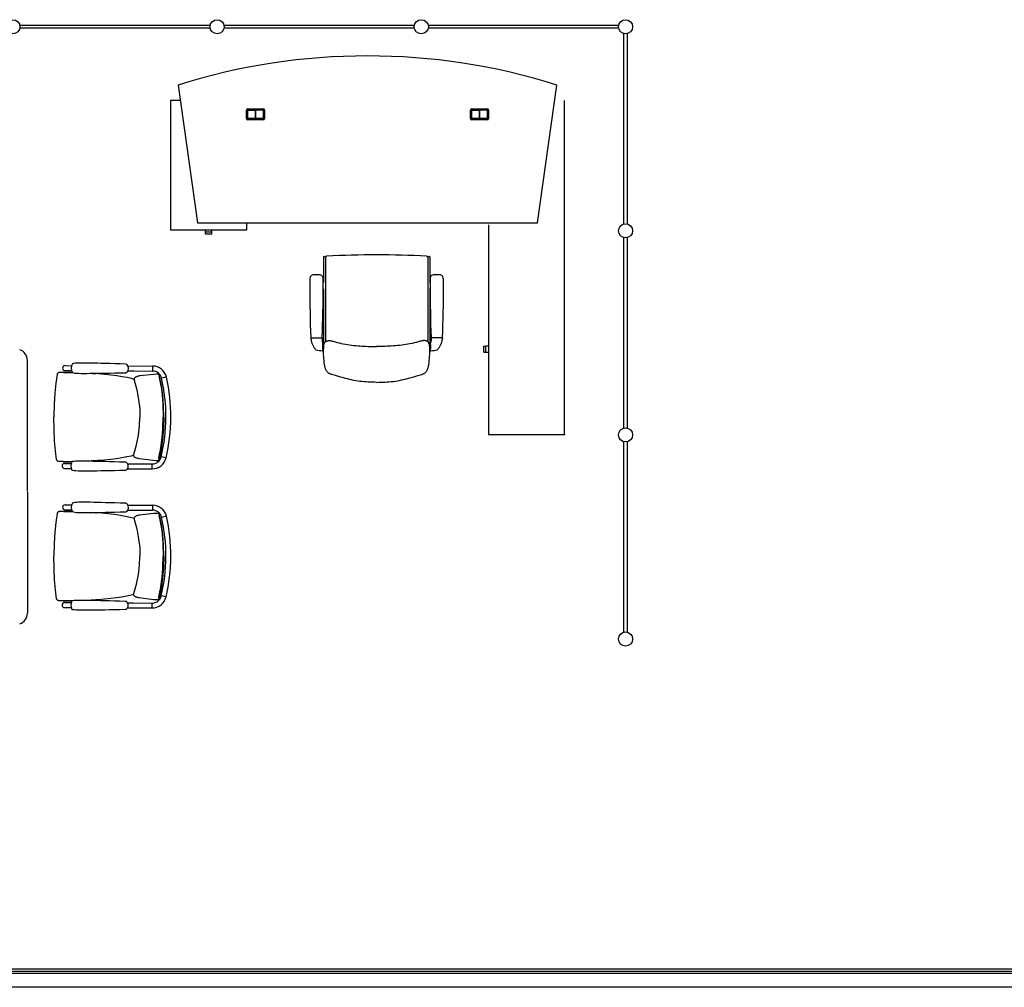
# Model space of a CAD drawing. Header units: millimetres. Extents: x 391350 to 515311, y -283575 to -199836.
# Tile 3 of 102: x 398465 to 403769, y -277445 to -272230. Entities that reach past the tile are written whole.
import ezdxf

# ---------------------------------------------------------------- set-up
doc = ezdxf.new("R2010")
doc.units = ezdxf.units.MM

msp = doc.modelspace()

# ---------------------------------------------------------------- linework, layer by layer
at = {"color": 0}
for p, q in [((398466, -272259.3), (399491, -272259.3)), ((399566, -272259.3), (400591, -272259.3)), ((400666, -272259.3), (401691, -272259.3)), ((399491, -272276.3), (398466, -272276.3)), ((400591, -272276.3), (399566, -272276.3)), ((401691, -272276.3), (400666, -272276.3)), ((401720, -273330.3), (401720, -272305.3)), ((401737, -272305.3), (401737, -273330.3)), ((399319.2, -272581.9), (399423.7, -273325)), ((401253.7, -273325), (401358.1, -272581.9)), ((399277.7, -272665), (399277.7, -273362)), ((399330.9, -272665), (399277.7, -272665)), ((401399.7, -274465), (401399.7, -272665)), ((399686.7, -272763), (399686.7, -272717)), ((399692.7, -272711), (399778.7, -272711)), ((399692.7, -272719), (399692.7, -272761)), ((399693.2, -272761), (399693.2, -272719)), ((399776.7, -272717), (399694.7, -272717)), ((399694.7, -272717.5), (399735.4, -272717.5)), ((399733.4, -272717.5), (399733.4, -272762.5)), ((399735.4, -272717.5), (399735.4, -272762.5)), ((399735.9, -272762.5), (399735.9, -272717.5)), ((399776.7, -272717.5), (399735.9, -272717.5)), ((399737.9, -272762.5), (399737.9, -272717.5)), ((399778.2, -272719), (399778.2, -272761)), ((399778.7, -272761), (399778.7, -272719)), ((399784.7, -272717), (399784.7, -272763)), ((400892.7, -272763), (400892.7, -272717)), ((400898.7, -272711), (400984.7, -272711)), ((400898.7, -272719), (400898.7, -272761)), ((400899.2, -272761), (400899.2, -272719)), ((400982.7, -272717), (400900.7, -272717)), ((400900.7, -272717.5), (400941.4, -272717.5)), ((400939.4, -272717.5), (400939.4, -272762.5)), ((400941.4, -272717.5), (400941.4, -272762.5)), ((400941.9, -272762.5), (400941.9, -272717.5)), ((400982.7, -272717.5), (400941.9, -272717.5)), ((400943.9, -272762.5), (400943.9, -272717.5)), ((400984.2, -272719), (400984.2, -272761)), ((400984.7, -272761), (400984.7, -272719)), ((400990.7, -272717), (400990.7, -272763)), ((399778.7, -272769), (399692.7, -272769)), ((399735.4, -272762.5), (399694.7, -272762.5)), ((399694.7, -272763), (399776.7, -272763)), ((399776.7, -272762.5), (399735.9, -272762.5)), ((400984.7, -272769), (400898.7, -272769)), ((400941.4, -272762.5), (400900.7, -272762.5)), ((400900.7, -272763), (400982.7, -272763)), ((400982.7, -272762.5), (400941.9, -272762.5)), ((399423.7, -273325), (401253.7, -273325)), ((399688.7, -273362), (399688.7, -273325)), ((399277.7, -273362), (399688.7, -273362)), ((399466.2, -273374.5), (399466.2, -273362)), ((399500.2, -273374.5), (399466.2, -273374.5)), ((399466.3, -273386.5), (399466.3, -273374.5)), ((399500.1, -273386.5), (399500.1, -273374.5)), ((399500.2, -273374.5), (399500.2, -273362)), ((400989.7, -273335.3), (400989.7, -274465)), ((399500.1, -273386.5), (399466.3, -273386.5)), ((401720, -274430.3), (401720, -273405.3)), ((401737, -273405.3), (401737, -274430.3)), ((400101.9, -273508.7), (400101.9, -273643.2)), ((400104.7, -273506.9), (400112, -273510.4)), ((400111.9, -273511.5), (400111.9, -273966.1)), ((400671, -273506.9), (400663.8, -273510.4)), ((400663.9, -273511.5), (400663.9, -273966.1)), ((400673.9, -273508.7), (400673.9, -273643.2)), ((400063.9, -273604.4, -0.1), (400062.9, -273604.4, -0.1)), ((400063.9, -273604.4, -0.1), (400064.9, -273604.4, -0.1)), ((400711.9, -273604.4, -0.1), (400710.9, -273604.4, -0.1)), ((400711.9, -273604.4, -0.1), (400712.9, -273604.4, -0.1)), ((400098.9, -273650.3), (400098.9, -273676.2)), ((400100.4, -273646.7), (400100.3, -273646.8)), ((400100.4, -273679.8), (400100.3, -273679.7)), ((400101.9, -273683.3), (400101.9, -273973.6)), ((400673.9, -273683.3), (400673.9, -273973.6)), ((400675.3, -273646.7), (400675.4, -273646.8)), ((400675.3, -273679.8), (400675.4, -273679.7)), ((400676.9, -273650.3), (400676.9, -273676.2)), ((400033.7, -273944.2, -0.1), (400094.1, -273944.2, -0.1)), ((400033.9, -273944.2, -0.1), (400033.9, -273947.2, -0.1)), ((400093.9, -273944.2, -0.1), (400093.9, -273958, -0.1)), ((400742, -273944.2, -0.1), (400681.7, -273944.2, -0.1)), ((400681.9, -273944.2, -0.1), (400681.9, -273958, -0.1)), ((400741.9, -273944.2, -0.1), (400741.9, -273947.2, -0.1)), ((400097.9, -274012.6, -0.1), (400097.9, -273974.2, -0.1)), ((400097.9, -273979.2, -0.1), (400100.9, -273984.2, -0.1)), ((400097.9, -273984.2, -0.1), (400097.9, -274004.2, -0.1)), ((400097.9, -273988.2, -0.1), (400097.9, -273986.5, -0.1)), ((400097.9, -274000.4, -0.1), (400097.9, -273988.2, -0.1)), ((400097.9, -274000.2, -0.1), (400097.9, -274002, -0.1)), ((400097.9, -274009.2, -0.1), (400100.9, -274004.2, -0.1)), ((400100.9, -273984.2, -0.1), (400100.9, -273987.2, -0.1)), ((400100.9, -273987.2, -0.1), (400100.9, -274001.2, -0.1)), ((400100.9, -274001.2, -0.1), (400100.9, -274004.2, -0.1)), ((400677.9, -273979.2, -0.1), (400674.9, -273984.2, -0.1)), ((400674.9, -273984.2, -0.1), (400674.9, -273987.2, -0.1)), ((400674.9, -273987.2, -0.1), (400674.9, -274001.2, -0.1)), ((400674.9, -274001.2, -0.1), (400674.9, -274004.2, -0.1)), ((400677.9, -274009.2, -0.1), (400674.9, -274004.2, -0.1)), ((400677.9, -274012.6, -0.1), (400677.9, -273974.2, -0.1)), ((400677.9, -273984.2, -0.1), (400677.9, -274004.2, -0.1)), ((400677.9, -273988.2, -0.1), (400677.9, -273986.5, -0.1)), ((400677.9, -274000.4, -0.1), (400677.9, -273988.2, -0.1)), ((400677.9, -274000.2, -0.1), (400677.9, -274002, -0.1)), ((400964.7, -274022.4), (400964.7, -273988.6)), ((400964.7, -273988.6), (400976.7, -273988.6)), ((400976.7, -274022.5), (400976.7, -273988.5)), ((400976.7, -273988.5), (400989.7, -273988.5)), ((398507.2, -274770.9), (398507.2, -274065.8)), ((400964.7, -274022.4), (400976.7, -274022.4)), ((400976.7, -274022.5), (400989.7, -274022.5)), ((398709.4, -274121.1, 0.3), (398744.8, -274121.3, 0.3)), ((398709.5, -274094.4, 0.3), (398744.9, -274094.6, 0.3)), ((399044.8, -274090.6, 0.3), (399044.8, -274090.6, 0.3)), ((399047.6, -274122.7, 0.3), (399079.4, -274122.9, 0.3)), ((399047.7, -274096, 0.3), (399181.4, -274096.7, 0.3)), ((399079.4, -274122.9, 0.3), (399181.2, -274123.4, 0.3)), ((399181.4, -274096.7, 0.3), (399181.2, -274123.4, 0.3)), ((398666.6, -274141.7, 0.3), (398666.6, -274141.7, 0.3)), ((398694.8, -274130.7, 0.3), (398690.4, -274130.7, 0.3)), ((398701.1, -274130.7, 0.3), (398694.8, -274130.7, 0.3)), ((398702.5, -274130.6, 0.3), (398695.3, -274130.7, 0.3)), ((398702.4, -274130.6, 0.3), (398701.1, -274130.7, 0.3)), ((398718.4, -274130.7, 0.3), (398702.4, -274130.6, 0.3)), ((398877.9, -274137.3, 0.3), (398852.9, -274135.7, 0.3)), ((399044.6, -274128.2, 0.3), (399044.6, -274128.2, 0.3)), ((399079, -274167, 0.3), (399079.7, -274167.2, 0.3)), ((399081.8, -274167.7, 0.3), (399079.7, -274167.2, 0.3)), ((399082, -274173.4, 0.3), (399082, -274173.4, 0.3)), ((399210.8, -274140.7, 0.3), (399201.8, -274140.4, 0.3)), ((399211.2, -274140.8, 0.3), (399210.8, -274140.7, 0.3)), ((399213, -274141.3, 0.3), (399211.2, -274140.8, 0.3)), ((399214.5, -274142.4, 0.3), (399213, -274141.3, 0.3)), ((399215.7, -274143.8, 0.3), (399214.5, -274142.4, 0.3)), ((399219.2, -274152.7, 0.3), (399219.2, -274152.7, 0.3)), ((399255.8, -274156.5, 0.3), (399229.8, -274162.4, 0.3)), ((400388, -274184.5), (400387.8, -274184.5)), ((400387.8, -274184.5), (400388, -274184.5)), ((400989.7, -274465), (401399.7, -274465)), ((401720, -275530.3), (401720, -274505.3)), ((401737, -274505.3), (401737, -275530.3)), ((399077, -274579.1, 0.3), (399077.7, -274578.9, 0.3)), ((399079.8, -274578.4, 0.3), (399077.7, -274578.9, 0.3)), ((399080.1, -274572.7, 0.3), (399080.1, -274572.8, 0.3)), ((399217.1, -274594.7, 0.3), (399217.1, -274594.7, 0.3)), ((399253.7, -274591.3, 0.3), (399227.8, -274585.1, 0.3)), ((398664.4, -274600.4, 0.3), (398664.4, -274600.4, 0.3)), ((398692.5, -274611.8, 0.3), (398688.1, -274611.7, 0.3)), ((398698.8, -274611.8, 0.3), (398692.5, -274611.8, 0.3)), ((398700.3, -274611.9, 0.3), (398693, -274611.7, 0.3)), ((398700.1, -274611.9, 0.3), (398698.8, -274611.8, 0.3)), ((398716.2, -274612, 0.3), (398700.1, -274611.9, 0.3)), ((398706.9, -274648.1, 0.3), (398742.3, -274648.3, 0.3)), ((398707, -274621.4, 0.3), (398742.4, -274621.6, 0.3)), ((398875.7, -274606.8, 0.3), (398850.7, -274608.3, 0.3)), ((399042.2, -274617.6, 0.3), (399042.2, -274617.6, 0.3)), ((399045.1, -274649.7, 0.3), (399178.7, -274650.4, 0.3)), ((399045.2, -274623, 0.3), (399077.1, -274623.2, 0.3)), ((399077.1, -274623.2, 0.3), (399178.9, -274623.7, 0.3)), ((399178.7, -274650.4, 0.3), (399178.9, -274623.7, 0.3)), ((399208.6, -274606.6, 0.3), (399199.6, -274606.9, 0.3)), ((399209, -274606.6, 0.3), (399208.6, -274606.6, 0.3)), ((399210.8, -274606, 0.3), (399209, -274606.6, 0.3)), ((399212.3, -274605, 0.3), (399210.8, -274606, 0.3)), ((399213.5, -274603.6, 0.3), (399212.3, -274605, 0.3)), ((399042.1, -274655.2, 0.3), (399042.1, -274655.2, 0.3)), ((398507.2, -274773.9), (398507.2, -275429)), ((398709.5, -274844.4, 0.3), (398744.9, -274844.6, 0.3)), ((399044.8, -274840.6, 0.3), (399044.8, -274840.6, 0.3)), ((399047.7, -274846, 0.3), (399181.4, -274846.7, 0.3)), ((399181.4, -274846.7, 0.3), (399181.2, -274873.4, 0.3)), ((398666.6, -274891.7, 0.3), (398666.6, -274891.7, 0.3)), ((398694.8, -274880.7, 0.3), (398690.4, -274880.7, 0.3)), ((398701.1, -274880.7, 0.3), (398694.8, -274880.7, 0.3)), ((398702.5, -274880.6, 0.3), (398695.3, -274880.7, 0.3)), ((398702.4, -274880.6, 0.3), (398701.1, -274880.7, 0.3)), ((398718.4, -274880.7, 0.3), (398702.4, -274880.6, 0.3)), ((398709.4, -274871.1, 0.3), (398744.8, -274871.3, 0.3)), ((398877.9, -274887.3, 0.3), (398852.9, -274885.7, 0.3)), ((399044.6, -274878.2, 0.3), (399044.6, -274878.2, 0.3)), ((399047.6, -274872.7, 0.3), (399079.4, -274872.9, 0.3)), ((399079, -274917, 0.3), (399079.7, -274917.2, 0.3)), ((399079.4, -274872.9, 0.3), (399181.2, -274873.4, 0.3)), ((399081.8, -274917.7, 0.3), (399079.7, -274917.2, 0.3)), ((399210.8, -274890.7, 0.3), (399201.8, -274890.4, 0.3)), ((399211.2, -274890.8, 0.3), (399210.8, -274890.7, 0.3)), ((399213, -274891.3, 0.3), (399211.2, -274890.8, 0.3)), ((399214.5, -274892.4, 0.3), (399213, -274891.3, 0.3)), ((399215.7, -274893.8, 0.3), (399214.5, -274892.4, 0.3)), ((399219.2, -274902.7, 0.3), (399219.2, -274902.7, 0.3)), ((399255.8, -274906.5, 0.3), (399229.8, -274912.4, 0.3)), ((399082, -274923.4, 0.3), (399082, -274923.4, 0.3)), ((399077, -275329.1, 0.3), (399077.7, -275328.9, 0.3)), ((399079.8, -275328.4, 0.3), (399077.7, -275328.9, 0.3)), ((399080.1, -275322.7, 0.3), (399080.1, -275322.8, 0.3)), ((399253.7, -275341.3, 0.3), (399227.8, -275335.1, 0.3)), ((398664.4, -275350.4, 0.3), (398664.4, -275350.4, 0.3)), ((398692.5, -275361.8, 0.3), (398688.1, -275361.7, 0.3)), ((398698.8, -275361.8, 0.3), (398692.5, -275361.8, 0.3)), ((398700.3, -275361.9, 0.3), (398693, -275361.7, 0.3)), ((398700.1, -275361.9, 0.3), (398698.8, -275361.8, 0.3)), ((398716.2, -275362, 0.3), (398700.1, -275361.9, 0.3)), ((398707, -275371.4, 0.3), (398742.4, -275371.6, 0.3)), ((398875.7, -275356.8, 0.3), (398850.7, -275358.3, 0.3)), ((399042.2, -275367.6, 0.3), (399042.2, -275367.6, 0.3)), ((399045.2, -275373, 0.3), (399077.1, -275373.2, 0.3)), ((399077.1, -275373.2, 0.3), (399178.9, -275373.7, 0.3)), ((399178.7, -275400.4, 0.3), (399178.9, -275373.7, 0.3)), ((399208.6, -275356.6, 0.3), (399199.6, -275356.9, 0.3)), ((399209, -275356.6, 0.3), (399208.6, -275356.6, 0.3)), ((399210.8, -275356, 0.3), (399209, -275356.6, 0.3)), ((399212.3, -275355, 0.3), (399210.8, -275356, 0.3)), ((399213.5, -275353.6, 0.3), (399212.3, -275355, 0.3)), ((399217.1, -275344.7, 0.3), (399217.1, -275344.7, 0.3)), ((398706.9, -275398.1, 0.3), (398742.3, -275398.3, 0.3)), ((399042.1, -275405.2, 0.3), (399042.1, -275405.2, 0.3)), ((399045.1, -275399.7, 0.3), (399178.7, -275400.4, 0.3)), ((412245.9, -277348), (395515.8, -277348)), ((412245.9, -277360.5), (395515.8, -277360.5)), ((412245.9, -277370), (395515.8, -277370)), ((412218.9, -277445), (395465.8, -277445))]:
    msp.add_line(p, q, dxfattribs=at)
at = {"color": 0, "flags": 128}
msp.add_lwpolyline([(400387.9, -274184.4), (400376.6, -274184.3), (400365.3, -274184.1), (400354, -274183.8), (400342.7, -274183.3), (400331.4, -274182.5), (400320.2, -274181.6), (400308.9, -274180.4), (400297.7, -274179.1), (400286.5, -274177.5), (400275.4, -274175.7), (400264.3, -274173.7), (400253.3, -274171.4), (400242.4, -274168.9), (400231.5, -274166.3), (400220.6, -274163.5), (400209.8, -274160.6), (400188.1, -274154.4), (400166.3, -274148.1), (400144.4, -274141.7), (400141.7, -274140.8), (400139, -274139.8), (400136.4, -274138.7), (400133.9, -274137.5), (400131.5, -274136), (400129.2, -274134.4), (400127, -274132.7), (400124.9, -274130.7), (400123, -274128.7), (400121.1, -274126.5), (400119.4, -274124.2), (400117.8, -274121.9), (400116.3, -274119.5), (400115, -274117), (400113.8, -274114.4), (400112.6, -274111.8), (400111.6, -274109.2), (400110.8, -274106.5), (400110, -274103.8), (400109.3, -274101.1), (400108.2, -274095.5), (400107.3, -274089.9), (400105.8, -274078.7), (400104.6, -274067.5), (400103.6, -274056.3), (400102.8, -274045.1), (400102.1, -274034), (400101.7, -274022.8), (400101.6, -274011.5), (400101.6, -274005.7), (400101.7, -273999.9), (400102, -273994.1), (400102.5, -273988.3), (400102.9, -273985.4), (400103.4, -273982.6), (400104.1, -273979.9), (400104.9, -273977.2), (400106, -273974.6), (400107.2, -273972.1), (400108.7, -273969.7), (400110.5, -273967.5), (400112.5, -273965.5), (400113.6, -273964.6), (400114.7, -273963.8), (400115.9, -273963.1), (400117.2, -273962.4), (400119.8, -273961.3), (400122.5, -273960.5), (400125.4, -273959.9), (400128.2, -273959.6), (400131.1, -273959.5), (400134, -273959.5), (400136.9, -273959.7), (400139.7, -273960), (400142.5, -273960.5), (400148, -273961.7), (400153.5, -273963.1), (400164.3, -273966.3), (400175.2, -273969.3), (400186.1, -273972), (400197.1, -273974.5), (400208.2, -273976.7), (400219.3, -273978.7), (400230.4, -273980.6), (400241.6, -273982.3), (400252.8, -273983.8), (400264, -273985.1), (400275.2, -273986.3), (400286.4, -273987.4), (400297.7, -273988.3), (400309, -273989.1), (400320.2, -273989.7), (400331.5, -273990.2), (400342.8, -273990.6), (400365.3, -273991.1), (400387.9, -273991.4)], dxfattribs=at)
at = {"color": 0, "extrusion": (0, 0, -1), "flags": 128}
msp.add_lwpolyline([(-400387.9, -274184.4), (-400399.1, -274184.3), (-400410.4, -274184.1), (-400421.7, -274183.8), (-400433, -274183.3), (-400444.3, -274182.5), (-400455.6, -274181.6), (-400466.8, -274180.4), (-400478, -274179.1), (-400489.2, -274177.5), (-400500.3, -274175.7), (-400511.4, -274173.7), (-400522.4, -274171.4), (-400533.4, -274168.9), (-400544.3, -274166.3), (-400555.1, -274163.5), (-400566, -274160.6), (-400587.7, -274154.4), (-400609.4, -274148.1), (-400631.4, -274141.7), (-400634.1, -274140.8), (-400636.7, -274139.8), (-400639.3, -274138.7), (-400641.8, -274137.5), (-400644.2, -274136), (-400646.5, -274134.4), (-400648.7, -274132.7), (-400650.8, -274130.7), (-400652.8, -274128.7), (-400654.6, -274126.5), (-400656.3, -274124.2), (-400657.9, -274121.9), (-400659.4, -274119.5), (-400660.8, -274117), (-400662, -274114.4), (-400663.1, -274111.8), (-400664.1, -274109.2), (-400665, -274106.5), (-400665.8, -274103.8), (-400666.4, -274101.1), (-400667.6, -274095.5), (-400668.4, -274089.9), (-400669.9, -274078.7), (-400671.1, -274067.5), (-400672.1, -274056.3), (-400673, -274045.1), (-400673.6, -274034), (-400674, -274022.8), (-400674.2, -274011.5), (-400674.1, -274005.7), (-400674, -273999.9), (-400673.8, -273994.1), (-400673.3, -273988.3), (-400672.9, -273985.4), (-400672.3, -273982.6), (-400671.7, -273979.9), (-400670.8, -273977.2), (-400669.8, -273974.6), (-400668.5, -273972.1), (-400667, -273969.7), (-400665.2, -273967.5), (-400663.2, -273965.5), (-400662.1, -273964.6), (-400661, -273963.8), (-400659.8, -273963.1), (-400658.6, -273962.4), (-400656, -273961.3), (-400653.2, -273960.5), (-400650.4, -273959.9), (-400647.5, -273959.6), (-400644.6, -273959.5), (-400641.7, -273959.5), (-400638.8, -273959.7), (-400636, -273960), (-400633.2, -273960.5), (-400627.7, -273961.7), (-400622.3, -273963.1), (-400611.5, -273966.3), (-400600.6, -273969.3), (-400589.6, -273972), (-400578.6, -273974.5), (-400567.5, -273976.7), (-400556.4, -273978.7), (-400545.3, -273980.6), (-400534.1, -273982.3), (-400523, -273983.8), (-400511.8, -273985.1), (-400500.5, -273986.3), (-400489.3, -273987.4), (-400478, -273988.3), (-400466.8, -273989.1), (-400455.5, -273989.7), (-400444.2, -273990.2), (-400433, -273990.6), (-400410.4, -273991.1), (-400387.9, -273991.4)], dxfattribs=at)
at = {"color": 0, "elevation": 0.3}
for points in [[(399036.7, -274086.2), (399006.3, -274085.3), (398977.8, -274084.4), (398951.7, -274083.7), (398927.5, -274083), (398905, -274082.4), (398883.9, -274081.9), (398864.2, -274081.5), (398845.6, -274081.1), (398828, -274080.8), (398811.5, -274080.6), (398796.1, -274080.5), (398782.4, -274080.7), (398771.1, -274081.2), (398762, -274081.9), (398754.7, -274083.1), (398749.1, -274085.1)], [(399044.8, -274090.6), (399043.5, -274089.2), (399041.3, -274087.5), (399038.6, -274086.5), (399036.7, -274086.2)], [(399044.6, -274128.2), (399047.2, -274123.7), (399049.4, -274118.1), (399050.5, -274112.4), (399050.5, -274106.5), (399049.5, -274100.7), (399047.4, -274095.2), (399044.8, -274090.6)], [(398666.6, -274141.7), (398659.6, -274189), (398654.5, -274242.5), (398651.1, -274302.8), (398649.6, -274371)], [(398690.4, -274130.7), (398688.6, -274130.7), (398686.9, -274130.7), (398685.3, -274130.7), (398683.8, -274130.8), (398682.4, -274130.8), (398681.1, -274130.9), (398679.8, -274131), (398678.6, -274131.1), (398677.4, -274131.2), (398676, -274131.5), (398674.6, -274132), (398673.2, -274132.7), (398671.8, -274133.5), (398670.4, -274134.7), (398669.2, -274136), (398668.1, -274137.6), (398667.3, -274139.4), (398666.7, -274141.4), (398666.6, -274141.7)], [(398749.6, -274131.1), (398740.9, -274130.9), (398718.4, -274130.7)], [(398748.9, -274130.9), (398754.5, -274132.9), (398761.7, -274134.1), (398770.8, -274135), (398782.1, -274135.6), (398795.8, -274135.9), (398811.2, -274136), (398827.7, -274135.9), (398845.3, -274135.8), (398863.9, -274135.6), (398883.6, -274135.3), (398904.7, -274135), (398927.2, -274134.6), (398951.4, -274134.2), (398977.5, -274133.7), (399006, -274133.1), (399036.5, -274132.4)], [(399079, -274167), (399067.9, -274164.3), (399044, -274159), (399017.8, -274154), (398989.2, -274149.3), (398958.1, -274145), (398924.6, -274141.3), (398887.8, -274138.1), (398877.9, -274137.3)], [(399036.5, -274132.4), (399038.3, -274132.2), (399041, -274131.3), (399043.3, -274129.6), (399044.6, -274128.2)], [(399111.3, -274149.9), (399107.2, -274150.8), (399103.4, -274151.6), (399099.9, -274152.6), (399096.7, -274153.5), (399093.8, -274154.6), (399091.1, -274155.8), (399088.6, -274157.3), (399086.1, -274159.3), (399083.7, -274162.2), (399081.9, -274166.2), (399081.5, -274170.7), (399082, -274173.4)], [(399082, -274173.4), (399095.7, -274224.4), (399105.9, -274277), (399111.6, -274327.2), (399113.1, -274373.2)], [(399201.6, -274140.4), (399187.7, -274141.3), (399111.3, -274149.9)], [(399219.2, -274152.7), (399218.6, -274150.5), (399217.7, -274147.7), (399216.7, -274145.5), (399215.7, -274143.8)], [(399241.4, -274373.8), (399240.5, -274313.3), (399236.5, -274255.3), (399229.3, -274201.3), (399219.2, -274152.7)], [(398664.4, -274600.4), (398657.9, -274553.1), (398653.3, -274499.5), (398650.5, -274439.3), (398649.6, -274371)], [(399080.1, -274572.8), (399094.2, -274521.8), (399105, -274469.4), (399111.1, -274419.2), (399113.1, -274373.2)], [(399241.4, -274373.8), (399239.9, -274434.3), (399235.4, -274492.3), (399227.6, -274546.2), (399217.1, -274594.7)], [(399077, -274579.1), (399066, -274581.7), (399042, -274586.7), (399015.7, -274591.5), (398987, -274595.9), (398956, -274599.9), (398922.4, -274603.4), (398885.5, -274606.2), (398875.7, -274606.8)], [(399109.2, -274596.5), (399105.1, -274595.6), (399101.3, -274594.7), (399097.8, -274593.7), (399094.6, -274592.7), (399091.7, -274591.6), (399089.1, -274590.4), (399086.6, -274588.9), (399084, -274586.9), (399081.7, -274583.9), (399079.9, -274579.9), (399079.6, -274575.4), (399080.1, -274572.7)], [(399199.4, -274606.9), (399185.5, -274605.8), (399109.2, -274596.5)], [(399217.1, -274594.7), (399216.5, -274597), (399215.5, -274599.7), (399214.5, -274601.9), (399213.5, -274603.6)], [(398688.1, -274611.7), (398686.3, -274611.7), (398684.6, -274611.6), (398683, -274611.6), (398681.5, -274611.5), (398680.1, -274611.5), (398678.8, -274611.4), (398677.5, -274611.3), (398676.3, -274611.2), (398675.1, -274611), (398673.7, -274610.7), (398672.3, -274610.2), (398670.9, -274609.5), (398669.5, -274608.7), (398668.2, -274607.5), (398667, -274606.2), (398665.9, -274604.6), (398665, -274602.8), (398664.5, -274600.8), (398664.4, -274600.4)], [(398747.3, -274611.8), (398738.6, -274612), (398716.2, -274612)], [(398746.6, -274612.1), (398752.2, -274610.1), (398759.4, -274608.9), (398768.5, -274608.2), (398779.9, -274607.7), (398793.5, -274607.5), (398808.9, -274607.6), (398825.5, -274607.8), (398843, -274608.1), (398861.6, -274608.5), (398881.4, -274608.9), (398902.4, -274609.4), (398924.9, -274610), (398949.1, -274610.7), (398975.3, -274611.4), (399003.7, -274612.3), (399034.2, -274613.2)], [(399034.2, -274613.2), (399036, -274613.5), (399038.7, -274614.4), (399041, -274616.1), (399042.2, -274617.6)], [(399042.2, -274617.6), (399044.9, -274622.1), (399047, -274627.7), (399048, -274633.4), (399048, -274639.3), (399046.9, -274645.1), (399044.8, -274650.6), (399042.1, -274655.2)], [(399033.9, -274659.4), (399003.6, -274660.1), (398975.1, -274660.7), (398948.9, -274661.2), (398924.7, -274661.6), (398902.2, -274662), (398881.2, -274662.3), (398861.4, -274662.6), (398842.8, -274662.7), (398825.3, -274662.9), (398808.7, -274663), (398793.3, -274662.9), (398779.7, -274662.6), (398768.3, -274662), (398759.2, -274661.1), (398752, -274659.9), (398746.4, -274657.9)], [(399042.1, -274655.2), (399040.8, -274656.6), (399038.6, -274658.2), (399035.9, -274659.2), (399033.9, -274659.4)], [(399036.7, -274836.2), (399006.3, -274835.3), (398977.8, -274834.4), (398951.7, -274833.7), (398927.5, -274833), (398905, -274832.4), (398883.9, -274831.9), (398864.2, -274831.5), (398845.6, -274831.1), (398828, -274830.8), (398811.5, -274830.6), (398796.1, -274830.5), (398782.4, -274830.7), (398771.1, -274831.2), (398762, -274831.9), (398754.7, -274833.1), (398749.1, -274835.1)], [(399044.8, -274840.6), (399043.5, -274839.2), (399041.3, -274837.5), (399038.6, -274836.5), (399036.7, -274836.2)], [(399044.6, -274878.2), (399047.2, -274873.7), (399049.4, -274868.1), (399050.5, -274862.4), (399050.5, -274856.5), (399049.5, -274850.7), (399047.4, -274845.2), (399044.8, -274840.6)], [(398666.6, -274891.7), (398659.6, -274939), (398654.5, -274992.5), (398651.1, -275052.8), (398649.6, -275121)], [(398690.4, -274880.7), (398688.6, -274880.7), (398686.9, -274880.7), (398685.3, -274880.7), (398683.8, -274880.8), (398682.4, -274880.8), (398681.1, -274880.9), (398679.8, -274881), (398678.6, -274881.1), (398677.4, -274881.2), (398676, -274881.5), (398674.6, -274882), (398673.2, -274882.7), (398671.8, -274883.5), (398670.4, -274884.7), (398669.2, -274886), (398668.1, -274887.6), (398667.3, -274889.4), (398666.7, -274891.4), (398666.6, -274891.7)], [(398749.6, -274881.1), (398740.9, -274880.9), (398718.4, -274880.7)], [(398748.9, -274880.9), (398754.5, -274882.9), (398761.7, -274884.1), (398770.8, -274885), (398782.1, -274885.6), (398795.8, -274885.9), (398811.2, -274886), (398827.7, -274885.9), (398845.3, -274885.8), (398863.9, -274885.6), (398883.6, -274885.3), (398904.7, -274885), (398927.2, -274884.6), (398951.4, -274884.2), (398977.5, -274883.7), (399006, -274883.1), (399036.5, -274882.4)], [(399079, -274917), (399067.9, -274914.3), (399044, -274909), (399017.8, -274904), (398989.2, -274899.3), (398958.1, -274895), (398924.6, -274891.3), (398887.8, -274888.1), (398877.9, -274887.3)], [(399036.5, -274882.4), (399038.3, -274882.2), (399041, -274881.3), (399043.3, -274879.6), (399044.6, -274878.2)], [(399111.3, -274899.9), (399107.2, -274900.8), (399103.4, -274901.6), (399099.9, -274902.6), (399096.7, -274903.5), (399093.8, -274904.6), (399091.1, -274905.8), (399088.6, -274907.3), (399086.1, -274909.3), (399083.7, -274912.2), (399081.9, -274916.2), (399081.5, -274920.7), (399082, -274923.4)], [(399201.6, -274890.4), (399187.7, -274891.3), (399111.3, -274899.9)], [(399219.2, -274902.7), (399218.6, -274900.5), (399217.7, -274897.7), (399216.7, -274895.5), (399215.7, -274893.8)], [(399241.4, -275123.8), (399240.5, -275063.3), (399236.5, -275005.3), (399229.3, -274951.3), (399219.2, -274902.7)], [(399082, -274923.4), (399095.7, -274974.4), (399105.9, -275027), (399111.6, -275077.2), (399113.1, -275123.2)], [(398664.4, -275350.4), (398657.9, -275303.1), (398653.3, -275249.5), (398650.5, -275189.3), (398649.6, -275121)], [(399080.1, -275322.8), (399094.2, -275271.8), (399105, -275219.4), (399111.1, -275169.2), (399113.1, -275123.2)], [(399241.4, -275123.8), (399239.9, -275184.3), (399235.4, -275242.3), (399227.6, -275296.2), (399217.1, -275344.7)], [(399077, -275329.1), (399066, -275331.7), (399042, -275336.7), (399015.7, -275341.5), (398987, -275345.9), (398956, -275349.9), (398922.4, -275353.4), (398885.5, -275356.2), (398875.7, -275356.8)], [(399109.2, -275346.5), (399105.1, -275345.6), (399101.3, -275344.7), (399097.8, -275343.7), (399094.6, -275342.7), (399091.7, -275341.6), (399089.1, -275340.4), (399086.6, -275338.9), (399084, -275336.9), (399081.7, -275333.9), (399079.9, -275329.9), (399079.6, -275325.4), (399080.1, -275322.7)], [(398688.1, -275361.7), (398686.3, -275361.7), (398684.6, -275361.6), (398683, -275361.6), (398681.5, -275361.5), (398680.1, -275361.5), (398678.8, -275361.4), (398677.5, -275361.3), (398676.3, -275361.2), (398675.1, -275361), (398673.7, -275360.7), (398672.3, -275360.2), (398670.9, -275359.5), (398669.5, -275358.7), (398668.2, -275357.5), (398667, -275356.2), (398665.9, -275354.6), (398665, -275352.8), (398664.5, -275350.8), (398664.4, -275350.4)], [(398747.3, -275361.8), (398738.6, -275362), (398716.2, -275362)], [(398746.6, -275362.1), (398752.2, -275360.1), (398759.4, -275358.9), (398768.5, -275358.2), (398779.9, -275357.7), (398793.5, -275357.5), (398808.9, -275357.6), (398825.5, -275357.8), (398843, -275358.1), (398861.6, -275358.5), (398881.4, -275358.9), (398902.4, -275359.4), (398924.9, -275360), (398949.1, -275360.7), (398975.3, -275361.4), (399003.7, -275362.3), (399034.2, -275363.2)], [(399034.2, -275363.2), (399036, -275363.5), (399038.7, -275364.4), (399041, -275366.1), (399042.2, -275367.6)], [(399042.2, -275367.6), (399044.9, -275372.1), (399047, -275377.7), (399048, -275383.4), (399048, -275389.3), (399046.9, -275395.1), (399044.8, -275400.6), (399042.1, -275405.2)], [(399199.4, -275356.9), (399185.5, -275355.8), (399109.2, -275346.5)], [(399217.1, -275344.7), (399216.5, -275347), (399215.5, -275349.7), (399214.5, -275351.9), (399213.5, -275353.6)], [(399033.9, -275409.4), (399003.6, -275410.1), (398975.1, -275410.7), (398948.9, -275411.2), (398924.7, -275411.6), (398902.2, -275412), (398881.2, -275412.3), (398861.4, -275412.6), (398842.8, -275412.7), (398825.3, -275412.9), (398808.7, -275413), (398793.3, -275412.9), (398779.7, -275412.6), (398768.3, -275412), (398759.2, -275411.1), (398752, -275409.9), (398746.4, -275407.9)], [(399042.1, -275405.2), (399040.8, -275406.6), (399038.6, -275408.2), (399035.9, -275409.2), (399033.9, -275409.4)]]:
    msp.add_lwpolyline(points, dxfattribs=at)
at = {"color": 0}
for centre in [(398428.5, -272267.8), (399528.5, -272267.8), (400628.5, -272267.8), (401728.5, -272267.8), (401728.5, -273367.8), (401728.5, -274467.8), (401728.5, -275567.8)]:
    msp.add_circle(centre, 38, dxfattribs=at)
for centre, radius, start, end in [((400338.7, -275815.2), 3390.2, 72.5003, 107.4997), ((399692.7, -272717), 6, 90, 180), ((399694.7, -272719), 2, 90, 180), ((399694.7, -272719), 1.5, 90, 180), ((399776.7, -272719), 2, 0, 90), ((399776.7, -272719), 1.5, 0, 90), ((399778.7, -272717), 6, 0, 90), ((400898.7, -272717), 6, 90, 180), ((400900.7, -272719), 2, 90, 180), ((400900.7, -272719), 1.5, 90, 180), ((400982.7, -272719), 2, 0, 90), ((400982.7, -272719), 1.5, 0, 90), ((400984.7, -272717), 6, 0, 90), ((399692.7, -272763), 6, 180, 270), ((399694.7, -272761), 2, 180, 270), ((399694.7, -272761), 1.5, 180, 270), ((399776.7, -272761), 2, 270, 0), ((399776.7, -272761), 1.5, 270, 0), ((399778.7, -272763), 6, 270, 0), ((400898.7, -272763), 6, 180, 270), ((400900.7, -272761), 2, 180, 270), ((400900.7, -272761), 1.5, 180, 270), ((400982.7, -272761), 2, 270, 0), ((400982.7, -272761), 1.5, 270, 0), ((400984.7, -272763), 6, 270, 0), ((400103.9, -273508.7), 2, 64.1492, 180), ((400118.9, -273511.5), 7, 93.0846, 180), ((400387.9, -278503.3), 5006, 90, 93.0846), ((400387.9, -278503.3), 5006, 86.9154, 90), ((400656.9, -273511.5), 7, 0, 86.9154), ((400671.9, -273508.7), 2, 0, 115.8508), ((401289.8, -273654.4, -0.1), 1261.9, 178.8285, 180.7164), ((400065.6, -273628.8, -0.1), 37.4, 159.7407, 179.7876), ((400043.4, -273620.4, -0.1), 13.7, 121.5291, 160.5701), ((400047.9, -273627.9, -0.1), 22.5, 97.9869, 121.2718), ((400055.7, -273664.6, -0.1), 59.9, 92.607, 100.5296), ((400065.2, -273841.1, -0.1), 236.7, 90.5676, 92.9749), ((400062.5, -273841.1, -0.1), 236.7, 87.0251, 89.4324), ((400072.1, -273664.6, -0.1), 59.9, 79.4704, 87.393), ((400079.9, -273627.9, -0.1), 22.5, 58.7282, 82.0131), ((400084.4, -273620.4, -0.1), 13.7, 19.4299, 58.4709), ((400062.2, -273628.8, -0.1), 37.4, 0.2124, 20.2593), ((398838, -273654.4, -0.1), 1261.9, 359.2836, 1.1715), ((400096.9, -273643.2), 5, 315, 0), ((400678.9, -273643.2), 5, 180, 225), ((401937.7, -273654.4, -0.1), 1261.9, 178.8285, 180.7164), ((400713.6, -273628.8, -0.1), 37.4, 159.7407, 179.7876), ((400691.3, -273620.4, -0.1), 13.7, 121.5291, 160.5701), ((400695.9, -273627.9, -0.1), 22.5, 97.9869, 121.2718), ((400703.6, -273664.6, -0.1), 59.9, 92.607, 100.5296), ((400713.2, -273841.1, -0.1), 236.7, 90.5676, 92.9749), ((400710.5, -273841.1, -0.1), 236.7, 87.0251, 89.4324), ((400720.1, -273664.6, -0.1), 59.9, 79.4704, 87.393), ((400727.9, -273627.9, -0.1), 22.5, 58.7282, 82.0131), ((400732.4, -273620.4, -0.1), 13.7, 19.4299, 58.4709), ((400710.2, -273628.8, -0.1), 37.4, 0.2124, 20.2593), ((399486, -273654.4, -0.1), 1261.9, 359.2836, 1.1715), ((406928, -273683.1, -0.1), 6900, 179.89269, 182.16248), ((393199.7, -273683.1, -0.1), 6900, 357.83752, 0.10731), ((400103.9, -273650.3), 5, 135, 180), ((400103.9, -273676.2), 5, 180, 225), ((400096.9, -273683.3), 5, 0, 45), ((400678.9, -273683.3), 5, 135, 180), ((400671.9, -273650.3), 5, 0, 45), ((400671.9, -273676.2), 5, 315, 0), ((407576, -273683.1, -0.1), 6900, 179.89269, 182.16248), ((393847.7, -273683.1, -0.1), 6900, 357.83752, 0.10731), ((400033.7, -273943.4, -0.1), 0.8, 182.1625, 270), ((400103.9, -273947.2, -0.1), 70, 180, 196.1237), ((400128.9, -273958, -0.1), 35, 180, 207.6604), ((400094.1, -273943.4, -0.1), 0.8, 270, 357.8375), ((400646.9, -273958, -0.1), 35, 332.3396, 0), ((400681.7, -273943.4, -0.1), 0.8, 182.1625, 270), ((400671.9, -273947.2, -0.1), 70, 343.8763, 0), ((400742, -273943.4, -0.1), 0.8, 270, 357.8375), ((398447.2, -274065.8), 60, 0, 72.4417), ((400132.7, -273938.8, -0.1), 100, 196.1237, 213.806), ((400174.2, -273911, -0.1), 150, 213.806, 221.1159), ((400174.2, -273911, -0.1), 150, 221.1159, 221.1825), ((400061.6, -274009.3, -0.1), 0.5, 221.1159, 259.5623), ((400115.9, -273714.8, -0.1), 300, 259.529, 259.5623), ((400115.9, -273714.8, -0.1), 300, 259.5623, 266.2553), ((400096.4, -274012.6, -0.1), 1.5, 266.2553, 0), ((400117.9, -273973.6), 16, 180, 207.9094), ((400657.9, -273973.6), 16, 332.0906, 0), ((400679.4, -274012.6, -0.1), 1.5, 180, 273.7447), ((400659.9, -273714.8, -0.1), 300, 273.7447, 280.4377), ((400714.1, -274009.3, -0.1), 0.5, 280.4377, 318.8841), ((400659.9, -273714.8, -0.1), 300, 280.4377, 280.471), ((400601.5, -273911, -0.1), 150, 318.8175, 318.8841), ((400601.5, -273911, -0.1), 150, 318.8841, 326.194), ((400643, -273938.8, -0.1), 100, 326.194, 343.8763), ((398709.4, -274107.8, 0.3), 13.3, 89.7274, 269.7274), ((398788.4, -274108.2, 0.3), 45.5, 149.5373, 210.2634), ((399181, -274173.4, 0.3), 76.7, 12.7237, 89.7274), ((399181, -274173.4, 0.3), 50, 12.7237, 89.7274), ((398312.9, -274369.4, 0.3), 940, 346.7312, 12.7237), ((398312.9, -274369.4, 0.3), 966.7, 346.7312, 12.7237), ((399179.1, -274573.7, 0.3), 76.7, 269.7274, 346.7312), ((399179.1, -274573.7, 0.3), 50, 269.7274, 346.7312), ((398706.9, -274634.8, 0.3), 13.3, 89.7274, 269.7274), ((398785.9, -274635.2, 0.3), 45.5, 149.1914, 209.9176), ((398709.4, -274857.8, 0.3), 13.3, 89.7274, 269.7274), ((398788.4, -274858.2, 0.3), 45.5, 149.5373, 210.2634), ((399181, -274923.4, 0.3), 76.7, 12.7237, 89.7274), ((399181, -274923.4, 0.3), 50, 12.7237, 89.7274), ((398312.9, -275119.4, 0.3), 940, 346.7312, 12.7237), ((398312.9, -275119.4, 0.3), 966.7, 346.7312, 12.7237), ((399179.1, -275323.7, 0.3), 76.7, 269.7274, 346.7312), ((399179.1, -275323.7, 0.3), 50, 269.7274, 346.7312), ((398706.9, -275384.8, 0.3), 13.3, 89.7274, 269.7274), ((398785.9, -275385.2, 0.3), 45.5, 149.1914, 209.9176), ((398447.2, -275429), 60, 287.5583, 0)]:
    msp.add_arc(centre, radius, start, end, dxfattribs=at)
for points, knots in [([(398695.3, -274130.7, 0.3), (398694.2, -274130.7, 0.3), (398692.8, -274130.7, 0.3), (398691.3, -274130.7, 0.3), (398690.9, -274130.7, 0.3)], [0, 0, 0, 0, 3.144716, 4.374955, 4.374955, 4.374955, 4.374955]), ([(398702.5, -274130.6, 0.3), (398703.4, -274130.6, 0.3), (398707.3, -274130.6, 0.3), (398714.1, -274130.6, 0.3), (398722.7, -274130.7, 0.3), (398730.6, -274130.8, 0.3), (398737.7, -274130.9, 0.3), (398743.7, -274131, 0.3), (398747.4, -274131, 0.3), (398748.9, -274131.1, 0.3)], [0, 0, 0, 0, 2.508809, 11.774259, 20.413863, 28.277147, 35.372913, 41.760594, 46.39044, 46.39044, 46.39044, 46.39044]), ([(398853, -274135.7, 0.3), (398855.2, -274135.8, 0.3), (398861.9, -274136.2, 0.3), (398870.2, -274136.8, 0.3), (398876.3, -274137.2, 0.3), (398877.9, -274137.3, 0.3)], [0, 0, 0, 0, 6.602502, 20.084004, 24.910806, 24.910806, 24.910806, 24.910806]), ([(399215.5, -274153.1, 0.3), (399216, -274155.5, 0.3), (399217.2, -274160.4, 0.3), (399219, -274168.2, 0.3), (399220.8, -274176.7, 0.3), (399222.7, -274186.2, 0.3), (399224.7, -274196.7, 0.3), (399226.6, -274208.3, 0.3), (399228.5, -274220.9, 0.3), (399230.3, -274234.2, 0.3), (399231.9, -274247.6, 0.3), (399233.2, -274260.4, 0.3), (399234.2, -274272.5, 0.3), (399235.1, -274284.3, 0.3), (399235.8, -274296.4, 0.3), (399236.5, -274309.7, 0.3), (399237, -274324.5, 0.3), (399237.4, -274340.7, 0.3), (399237.5, -274357.3, 0.3), (399237.5, -274368.4, 0.3), (399237.5, -274373.8, 0.3)], [0, 0, 0, 0, 7.282537, 15.221161, 23.935757, 33.543876, 44.164639, 55.911564, 68.778606, 82.382173, 96.154559, 109.275035, 121.159997, 132.603251, 144.532305, 157.620734, 172.542706, 189.04602, 206.227621, 222.359385, 222.359385, 222.359385, 222.359385]), ([(399216.3, -274152.9, 0.3), (399216.5, -274152.9, 0.3), (399217, -274152.8, 0.3), (399217.9, -274152.6, 0.3), (399218.6, -274152.7, 0.3), (399219.2, -274152.5, 0.3), (399219.2, -274152.7, 0.3), (399219.2, -274152.7, 0.3)], [0, 0, 0, 0, 0.513298, 1.672591, 2.491069, 2.896647, 2.937366, 2.937366, 2.937366, 2.937366]), ([(399213.4, -274594.3, 0.3), (399214, -274591.9, 0.3), (399215.2, -274587, 0.3), (399217, -274579.2, 0.3), (399218.9, -274570.7, 0.3), (399220.9, -274561.2, 0.3), (399223, -274550.8, 0.3), (399225, -274539.2, 0.3), (399227.1, -274526.6, 0.3), (399229, -274513.4, 0.3), (399230.7, -274500, 0.3), (399232.1, -274487.1, 0.3), (399233.3, -274475, 0.3), (399234.2, -274463.3, 0.3), (399235.1, -274451.2, 0.3), (399235.9, -274437.9, 0.3), (399236.5, -274423.1, 0.3), (399237.1, -274406.9, 0.3), (399237.4, -274390.3, 0.3), (399237.5, -274379.2, 0.3), (399237.5, -274373.8, 0.3)], [0, 0, 0, 0, 7.282537, 15.221161, 23.935757, 33.543876, 44.164639, 55.911564, 68.778606, 82.382173, 96.154559, 109.275035, 121.159997, 132.603251, 144.532305, 157.620734, 172.542706, 189.04602, 206.227621, 222.359385, 222.359385, 222.359385, 222.359385]), ([(399074.4, -274577.4, 0.3), (399074.6, -274577.4, 0.3), (399074.9, -274577.4, 0.3), (399075.4, -274577.3, 0.3), (399076, -274577.3, 0.3), (399076.5, -274577.2, 0.3), (399076.8, -274577.2, 0.3), (399077, -274577.2, 0.3)], [0, 0, 0, 0, 0.51218, 1.056524, 1.604318, 2.125846, 2.593214, 2.593214, 2.593214, 2.593214]), ([(399214.2, -274594.5, 0.3), (399214.4, -274594.5, 0.3), (399214.9, -274594.6, 0.3), (399215.8, -274594.8, 0.3), (399216.5, -274594.8, 0.3), (399217.1, -274594.9, 0.3), (399217.1, -274594.7, 0.3), (399217.1, -274594.7, 0.3)], [0, 0, 0, 0, 0.513298, 1.672591, 2.491069, 2.896647, 2.937366, 2.937366, 2.937366, 2.937366]), ([(398693, -274611.7, 0.3), (398691.9, -274611.7, 0.3), (398690.5, -274611.7, 0.3), (398689, -274611.7, 0.3), (398688.6, -274611.7, 0.3)], [0, 0, 0, 0, 3.144716, 4.374955, 4.374955, 4.374955, 4.374955]), ([(398700.3, -274611.9, 0.3), (398701.1, -274611.9, 0.3), (398705, -274611.9, 0.3), (398711.8, -274612, 0.3), (398720.4, -274612, 0.3), (398728.3, -274612, 0.3), (398735.4, -274612, 0.3), (398741.4, -274611.9, 0.3), (398745.1, -274611.9, 0.3), (398746.6, -274611.9, 0.3)], [0, 0, 0, 0, 2.508809, 11.774259, 20.413863, 28.277147, 35.372913, 41.760594, 46.39044, 46.39044, 46.39044, 46.39044]), ([(398850.8, -274608.3, 0.3), (398853, -274608.1, 0.3), (398859.7, -274607.8, 0.3), (398868, -274607.3, 0.3), (398874, -274606.9, 0.3), (398875.7, -274606.8, 0.3)], [0, 0, 0, 0, 6.602502, 20.084004, 24.910806, 24.910806, 24.910806, 24.910806]), ([(398695.3, -274880.7, 0.3), (398694.2, -274880.7, 0.3), (398692.8, -274880.7, 0.3), (398691.3, -274880.7, 0.3), (398690.9, -274880.7, 0.3)], [0, 0, 0, 0, 3.144716, 4.374955, 4.374955, 4.374955, 4.374955]), ([(398702.5, -274880.6, 0.3), (398703.4, -274880.6, 0.3), (398707.3, -274880.6, 0.3), (398714.1, -274880.6, 0.3), (398722.7, -274880.7, 0.3), (398730.6, -274880.8, 0.3), (398737.7, -274880.9, 0.3), (398743.7, -274881, 0.3), (398747.4, -274881, 0.3), (398748.9, -274881.1, 0.3)], [0, 0, 0, 0, 2.508809, 11.774259, 20.413863, 28.277147, 35.372913, 41.760594, 46.39044, 46.39044, 46.39044, 46.39044]), ([(398853, -274885.7, 0.3), (398855.2, -274885.8, 0.3), (398861.9, -274886.2, 0.3), (398870.2, -274886.8, 0.3), (398876.3, -274887.2, 0.3), (398877.9, -274887.3, 0.3)], [0, 0, 0, 0, 6.602502, 20.084004, 24.910806, 24.910806, 24.910806, 24.910806]), ([(399215.5, -274903.1, 0.3), (399216, -274905.5, 0.3), (399217.2, -274910.4, 0.3), (399219, -274918.2, 0.3), (399220.8, -274926.7, 0.3), (399222.7, -274936.2, 0.3), (399224.7, -274946.7, 0.3), (399226.6, -274958.3, 0.3), (399228.5, -274970.9, 0.3), (399230.3, -274984.2, 0.3), (399231.9, -274997.6, 0.3), (399233.2, -275010.4, 0.3), (399234.2, -275022.5, 0.3), (399235.1, -275034.3, 0.3), (399235.8, -275046.4, 0.3), (399236.5, -275059.7, 0.3), (399237, -275074.5, 0.3), (399237.4, -275090.7, 0.3), (399237.5, -275107.3, 0.3), (399237.5, -275118.4, 0.3), (399237.5, -275123.8, 0.3)], [0, 0, 0, 0, 7.282537, 15.221161, 23.935757, 33.543876, 44.164639, 55.911564, 68.778606, 82.382173, 96.154559, 109.275035, 121.159997, 132.603251, 144.532305, 157.620734, 172.542706, 189.04602, 206.227621, 222.359385, 222.359385, 222.359385, 222.359385]), ([(399216.3, -274902.9, 0.3), (399216.5, -274902.9, 0.3), (399217, -274902.8, 0.3), (399217.9, -274902.6, 0.3), (399218.6, -274902.7, 0.3), (399219.2, -274902.5, 0.3), (399219.2, -274902.7, 0.3), (399219.2, -274902.7, 0.3)], [0, 0, 0, 0, 0.513298, 1.672591, 2.491069, 2.896647, 2.937366, 2.937366, 2.937366, 2.937366]), ([(399213.4, -275344.3, 0.3), (399214, -275341.9, 0.3), (399215.2, -275337, 0.3), (399217, -275329.2, 0.3), (399218.9, -275320.7, 0.3), (399220.9, -275311.2, 0.3), (399223, -275300.8, 0.3), (399225, -275289.2, 0.3), (399227.1, -275276.6, 0.3), (399229, -275263.4, 0.3), (399230.7, -275250, 0.3), (399232.1, -275237.1, 0.3), (399233.3, -275225, 0.3), (399234.2, -275213.3, 0.3), (399235.1, -275201.2, 0.3), (399235.9, -275187.9, 0.3), (399236.5, -275173.1, 0.3), (399237.1, -275156.9, 0.3), (399237.4, -275140.3, 0.3), (399237.5, -275129.2, 0.3), (399237.5, -275123.8, 0.3)], [0, 0, 0, 0, 7.282537, 15.221161, 23.935757, 33.543876, 44.164639, 55.911564, 68.778606, 82.382173, 96.154559, 109.275035, 121.159997, 132.603251, 144.532305, 157.620734, 172.542706, 189.04602, 206.227621, 222.359385, 222.359385, 222.359385, 222.359385]), ([(399074.4, -275327.4, 0.3), (399074.6, -275327.4, 0.3), (399074.9, -275327.4, 0.3), (399075.4, -275327.3, 0.3), (399076, -275327.3, 0.3), (399076.5, -275327.2, 0.3), (399076.8, -275327.2, 0.3), (399077, -275327.2, 0.3)], [0, 0, 0, 0, 0.51218, 1.056524, 1.604318, 2.125846, 2.593214, 2.593214, 2.593214, 2.593214]), ([(398693, -275361.7, 0.3), (398691.9, -275361.7, 0.3), (398690.5, -275361.7, 0.3), (398689, -275361.7, 0.3), (398688.6, -275361.7, 0.3)], [0, 0, 0, 0, 3.144716, 4.374955, 4.374955, 4.374955, 4.374955]), ([(398700.3, -275361.9, 0.3), (398701.1, -275361.9, 0.3), (398705, -275361.9, 0.3), (398711.8, -275362, 0.3), (398720.4, -275362, 0.3), (398728.3, -275362, 0.3), (398735.4, -275362, 0.3), (398741.4, -275361.9, 0.3), (398745.1, -275361.9, 0.3), (398746.6, -275361.9, 0.3)], [0, 0, 0, 0, 2.508809, 11.774259, 20.413863, 28.277147, 35.372913, 41.760594, 46.39044, 46.39044, 46.39044, 46.39044]), ([(398850.8, -275358.3, 0.3), (398853, -275358.1, 0.3), (398859.7, -275357.8, 0.3), (398868, -275357.3, 0.3), (398874, -275356.9, 0.3), (398875.7, -275356.8, 0.3)], [0, 0, 0, 0, 6.602502, 20.084004, 24.910806, 24.910806, 24.910806, 24.910806]), ([(399214.2, -275344.5, 0.3), (399214.4, -275344.5, 0.3), (399214.9, -275344.6, 0.3), (399215.8, -275344.8, 0.3), (399216.5, -275344.8, 0.3), (399217.1, -275344.9, 0.3), (399217.1, -275344.7, 0.3), (399217.1, -275344.7, 0.3)], [0, 0, 0, 0, 0.513298, 1.672591, 2.491069, 2.896647, 2.937366, 2.937366, 2.937366, 2.937366])]:
    msp.add_open_spline(points, degree=3, knots=knots, dxfattribs=at)
for points in [[(399079.7, -274167.2, 0.3), (399080.4, -274167.3, 0.3), (399081.1, -274167.5, 0.3), (399081.8, -274167.7, 0.3)], [(399215.5, -274153.1, 0.3), (399215.8, -274153, 0.3), (399216, -274153, 0.3), (399216.3, -274152.9, 0.3)], [(399077, -274577.2, 0.3), (399077.9, -274577.3, 0.3), (399078.8, -274577.3, 0.3), (399079.7, -274577.2, 0.3)], [(399077.7, -274578.9, 0.3), (399078.4, -274578.7, 0.3), (399079.1, -274578.6, 0.3), (399079.8, -274578.4, 0.3)], [(399213.4, -274594.3, 0.3), (399213.7, -274594.3, 0.3), (399213.9, -274594.4, 0.3), (399214.2, -274594.5, 0.3)], [(399079.7, -274917.2, 0.3), (399080.4, -274917.3, 0.3), (399081.1, -274917.5, 0.3), (399081.8, -274917.7, 0.3)], [(399215.5, -274903.1, 0.3), (399215.8, -274903, 0.3), (399216, -274903, 0.3), (399216.3, -274902.9, 0.3)], [(399077, -275327.2, 0.3), (399077.9, -275327.3, 0.3), (399078.8, -275327.3, 0.3), (399079.7, -275327.2, 0.3)], [(399077.7, -275328.9, 0.3), (399078.4, -275328.7, 0.3), (399079.1, -275328.6, 0.3), (399079.8, -275328.4, 0.3)], [(399213.4, -275344.3, 0.3), (399213.7, -275344.3, 0.3), (399213.9, -275344.4, 0.3), (399214.2, -275344.5, 0.3)]]:
    msp.add_open_spline(points, degree=3, dxfattribs=at)
msp.add_point((401399.7, -274465), dxfattribs=at)

doc.saveas('drawing.dxf')
